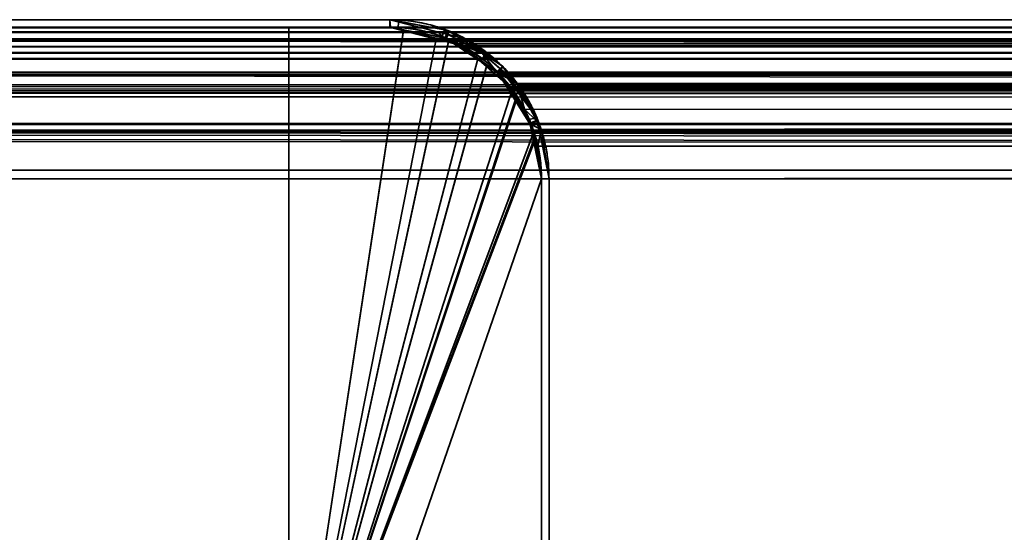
# Model space of a CAD drawing. Header units: millimetres. Extents: x -603 to 3703, y -115 to 193.
# Tile 65 of 256: x -421 to -402, y 183 to 193. Entities that reach past the tile are written whole.
import ezdxf

# ---------------------------------------------------------------- set-up
doc = ezdxf.new("R2010")
doc.units = ezdxf.units.MM
doc.layers.add('151', color=7, linetype='Continuous', true_color=0xffffff)

# ---------------------------------------------------------------- blocks, each defined once
blk = doc.blocks.new('UG_SURFACE_019')
at = {"layer": '151', "color": 41, "linetype": 'Continuous', "lineweight": 35}
for points in [[(-466.15, 193.3, -4.75), (-416.15, 193.3, -4.75), (-416.15, 178.3, -4.75), (-466.15, 178.3, -4.75)], [(-416.15, 193.3, 2023.4), (-416.15, 193.3, -4.75), (-466.15, 193.3, -4.75), (-466.15, 193.3, 2073.4)], [(-416.15, 178.3, 2023.4), (-416.15, 193.3, 2023.4), (-466.15, 193.3, 2073.4), (-466.15, 178.3, 2073.4)], [(-416.15, 178.3, -4.75), (-416.15, 193.3, -4.75), (-416.15, 193.3, 2023.4), (-416.15, 178.3, 2023.4)]]:
    blk.add_3dface(points, dxfattribs=at)
blk = doc.blocks.new('UG_SURFACE_020')
at = {"layer": '151', "color": 7, "linetype": 'Continuous', "lineweight": 35}
for points in [[(-414.15, 193.45, 2021.4), (-414.15, 193.45, -4.75), (-468.15, 193.45, -4.75), (-468.15, 193.45, 2075.4)], [(-468.15, 193.45, -4.75), (-414.15, 193.45, -4.75), (-414.15, 193.3, -4.75), (-468.15, 193.3, -4.75)], [(-414.15, 193.45, 2021.4), (-468.15, 193.45, 2075.4), (-468.15, 193.3, 2075.4), (-414.15, 193.3, 2021.4)], [(-413.071, 193.246, -4.75), (-414.15, 193.45, 2021.4), (-413, 193.156, 2020.25)], [(-413.071, 193.246, -4.75), (-413.978, 193.418, -4.75), (-414.15, 193.45, 2021.4)], [(-413.978, 193.418, -4.75), (-414.15, 193.45, -4.75), (-414.15, 193.45, 2021.4)], [(-413.987, 193.269, -4.75), (-414.15, 193.3, -4.75), (-414.15, 193.45, -4.75), (-413.978, 193.418, -4.75)], [(-413, 193.156, 2020.25), (-414.15, 193.45, 2021.4), (-414.142, 193.3, 2021.392), (-413.052, 193.036, 2020.302)], [(-414.15, 193.3, 2021.4), (-414.142, 193.3, 2021.392), (-414.15, 193.45, 2021.4)], [(-413.123, 193.103, -4.75), (-413.987, 193.269, -4.75), (-413.978, 193.418, -4.75), (-413.071, 193.246, -4.75)], [(-414.15, 193.3, 2021.4), (-468.15, 193.3, 2075.4), (-468.15, 193.3, -4.75), (-414.15, 193.3, -4.75)], [(-414.15, 193.3, -4.75), (-413.987, 193.269, -4.75), (-413.052, 193.036, 2020.302)], [(-413.052, 193.036, 2020.302), (-414.142, 193.3, 2021.392), (-414.15, 193.3, -4.75)], [(-414.142, 193.3, 2021.392), (-414.15, 193.3, 2021.4), (-414.15, 193.3, -4.75)], [(-413.052, 193.036, 2020.302), (-413.987, 193.269, -4.75), (-413.123, 193.103, -4.75)], [(-413.054, 193.09, -4.75), (-413.123, 193.103, -4.75), (-413.071, 193.246, -4.75), (-413, 193.233, -4.75)], [(-413, 193.156, 2020.25), (-413, 193.233, -4.75), (-413.071, 193.246, -4.75)], [(-413.054, 193.09, -4.75), (-413, 193.233, -4.75), (-412.992, 193.227, -4.75)], [(-413.048, 193.086, -4.75), (-413.054, 193.09, -4.75), (-412.992, 193.227, -4.75)], [(-412.992, 193.227, -4.75), (-412.265, 192.751, -4.75), (-412.355, 192.634, -4.75), (-413.048, 193.086, -4.75)], [(-413, 193.156, 2020.25), (-412.992, 193.227, -4.75), (-413, 193.233, -4.75)], [(-412.265, 192.751, -4.75), (-412.992, 193.227, -4.75), (-413, 193.156, 2020.25)], [(-413.052, 193.036, 2020.302), (-413.123, 193.103, -4.75), (-413.054, 193.09, -4.75)], [(-413.054, 193.09, -4.75), (-413.048, 193.086, -4.75), (-413.052, 193.036, 2020.302)], [(-413.052, 193.036, 2020.302), (-412.784, 192.971, 2020.034), (-412.639, 193.064, 2019.889), (-413, 193.156, 2020.25)], [(-412.784, 192.971, 2020.034), (-413.052, 193.036, 2020.302), (-413.048, 193.086, -4.75)], [(-413.048, 193.086, -4.75), (-412.355, 192.634, -4.75), (-412.031, 192.414, 2019.281)], [(-412.031, 192.414, 2019.281), (-412.784, 192.971, 2020.034), (-413.048, 193.086, -4.75)], [(-412.265, 192.751, -4.75), (-413, 193.156, 2020.25), (-412.639, 193.064, 2019.889)], [(-411.949, 192.466, 2019.199), (-412.639, 193.064, 2019.889), (-412.784, 192.971, 2020.034), (-412.031, 192.414, 2019.281)], [(-412.639, 193.064, 2019.889), (-411.923, 192.527, -4.75), (-412.265, 192.751, -4.75)], [(-412.639, 193.064, 2019.889), (-411.949, 192.466, 2019.199), (-411.923, 192.527, -4.75)], [(-412.029, 192.421, -4.75), (-412.355, 192.634, -4.75), (-412.265, 192.751, -4.75), (-411.923, 192.527, -4.75)], [(-412.355, 192.634, -4.75), (-412.029, 192.421, -4.75), (-412.031, 192.414, 2019.281)], [(-412.031, 192.414, 2019.281), (-411.995, 192.387, 2019.245), (-411.949, 192.466, 2019.199)], [(-411.995, 192.387, 2019.245), (-412.031, 192.414, 2019.281), (-412.029, 192.421, -4.75)], [(-411.923, 192.527, -4.75), (-411.628, 192.086, -4.75), (-411.746, 192.002, -4.75), (-412.029, 192.421, -4.75)], [(-412.029, 192.421, -4.75), (-411.484, 191.676, 2018.734), (-411.995, 192.387, 2019.245)], [(-412.029, 192.421, -4.75), (-411.746, 192.002, -4.75), (-411.381, 191.389, 2018.631)], [(-411.381, 191.389, 2018.631), (-411.484, 191.676, 2018.734), (-412.029, 192.421, -4.75)], [(-411.628, 192.187, 2018.878), (-411.949, 192.466, 2019.199), (-411.995, 192.387, 2019.245), (-411.484, 191.676, 2018.734)], [(-411.628, 192.086, -4.75), (-411.923, 192.527, -4.75), (-411.949, 192.466, 2019.199)], [(-411.949, 192.466, 2019.199), (-411.237, 191.499, -4.75), (-411.628, 192.086, -4.75)], [(-411.237, 191.499, -4.75), (-411.949, 192.466, 2019.199), (-411.628, 192.187, 2018.878)], [(-411.395, 191.48, -4.75), (-411.746, 192.002, -4.75), (-411.628, 192.086, -4.75), (-411.237, 191.499, -4.75)], [(-411.628, 192.187, 2018.878), (-411.229, 191.458, -4.75), (-411.237, 191.499, -4.75)], [(-411.628, 192.187, 2018.878), (-411.24, 191.44, 2018.49), (-411.229, 191.458, -4.75)], [(-411.484, 191.676, 2018.734), (-411.24, 191.44, 2018.49), (-411.628, 192.187, 2018.878)], [(-411.746, 192.002, -4.75), (-411.395, 191.48, -4.75), (-411.381, 191.389, 2018.631)], [(-411.24, 191.44, 2018.49), (-411.484, 191.676, 2018.734), (-411.381, 191.389, 2018.631)], [(-411.378, 191.401, -4.75), (-411.395, 191.48, -4.75), (-411.237, 191.499, -4.75), (-411.229, 191.458, -4.75)], [(-411.395, 191.48, -4.75), (-411.378, 191.401, -4.75), (-411.381, 191.389, 2018.631)], [(-411.229, 191.458, -4.75), (-411.187, 191.246, -4.75), (-411.336, 191.199, -4.75), (-411.378, 191.401, -4.75)], [(-411.187, 191.246, -4.75), (-411.229, 191.458, -4.75), (-411.24, 191.44, 2018.49)], [(-411.381, 191.389, 2018.631), (-411.22, 190.944, 2018.47), (-411.156, 191.279, 2018.406), (-411.24, 191.44, 2018.49)], [(-411.22, 190.944, 2018.47), (-411.381, 191.389, 2018.631), (-411.378, 191.401, -4.75)], [(-411.378, 191.401, -4.75), (-411.336, 191.199, -4.75), (-411.15, 190.3, 2018.4)], [(-411.15, 190.3, 2018.4), (-411.22, 190.944, 2018.47), (-411.378, 191.401, -4.75)], [(-411.187, 191.246, -4.75), (-411.24, 191.44, 2018.49), (-411.156, 191.279, 2018.406)], [(-411, 190.3, 2018.25), (-411.156, 191.279, 2018.406), (-411.22, 190.944, 2018.47), (-411.15, 190.3, 2018.4)], [(-411.156, 191.279, 2018.406), (-411, 190.3, -4.75), (-411.187, 191.246, -4.75)], [(-411.156, 191.279, 2018.406), (-411, 190.3, 2018.25), (-411, 190.3, -4.75)], [(-411.15, 190.3, -4.75), (-411.336, 191.199, -4.75), (-411.187, 191.246, -4.75), (-411, 190.3, -4.75)], [(-411.336, 191.199, -4.75), (-411.15, 190.3, -4.75), (-411.15, 190.3, 2018.4)], [(-411, 190.3, -4.75), (-411, 152.3, -4.75), (-411.15, 152.3, -4.75), (-411.15, 190.3, -4.75)], [(-411.15, 152.3, 2018.4), (-411.15, 190.3, 2018.4), (-411.15, 190.3, -4.75), (-411.15, 152.3, -4.75)], [(-411.15, 190.3, 2018.4), (-411.15, 152.3, 2018.4), (-411, 152.3, 2018.25), (-411, 190.3, 2018.25)], [(-411, 152.3, -4.75), (-411, 190.3, -4.75), (-411, 190.3, 2018.25), (-411, 152.3, 2018.25)]]:
    blk.add_3dface(points, dxfattribs=at)
blk = doc.blocks.new('UG_SURFACE_021')
at = {"layer": '151', "color": 14, "linetype": 'Continuous', "lineweight": 35}
for points in [[(-416.15, 193.3, -4.75), (-416.15, 178.3, -4.75), (-416.15, 178.3, 2023.4), (-416.15, 193.3, 2023.4)], [(-416.15, 178.3, -4.75), (-416.15, 193.3, -4.75), (-414.15, 193.3, -4.75), (-413.88, 193.246, -4.75)], [(-413.879, 193.231, 2021.129), (-414.15, 193.3, 2021.4), (-416.15, 193.3, 2023.4), (-416.15, 178.3, 2023.4)], [(-414.15, 193.3, 2021.4), (-414.15, 193.3, -4.75), (-416.15, 193.3, -4.75), (-416.15, 193.3, 2023.4)], [(-416.15, 178.3, -4.75), (-413.88, 193.246, -4.75), (-413.002, 193.072, -4.75), (-412.983, 193.059, -4.75)], [(-416.15, 178.3, 2023.4), (-412.988, 193.003, 2020.238), (-413.879, 193.231, 2021.129)], [(-414.15, 193.3, -4.75), (-414.15, 193.3, 2021.4), (-413.879, 193.231, 2021.129)], [(-413.879, 193.231, 2021.129), (-413.88, 193.246, -4.75), (-414.15, 193.3, -4.75)], [(-413.88, 193.246, -4.75), (-413.879, 193.231, 2021.129), (-412.988, 193.003, 2020.238)], [(-412.988, 193.003, 2020.238), (-413.002, 193.072, -4.75), (-413.88, 193.246, -4.75)], [(-412.983, 193.059, -4.75), (-412.229, 192.555, -4.75), (-416.15, 178.3, -4.75)], [(-416.15, 178.3, 2023.4), (-412.237, 192.521, 2019.487), (-412.711, 192.933, 2019.961), (-412.988, 193.003, 2020.238)], [(-412.988, 193.003, 2020.238), (-412.983, 193.059, -4.75), (-413.002, 193.072, -4.75)], [(-412.983, 193.059, -4.75), (-412.988, 193.003, 2020.238), (-412.711, 192.933, 2019.961)], [(-412.711, 192.933, 2019.961), (-412.229, 192.555, -4.75), (-412.983, 193.059, -4.75)], [(-412.711, 192.933, 2019.961), (-412.237, 192.521, 2019.487), (-412.229, 192.555, -4.75)], [(-416.15, 178.3, -4.75), (-412.229, 192.555, -4.75), (-412.029, 192.421, -4.75), (-411.662, 191.873, -4.75)], [(-416.15, 178.3, 2023.4), (-411.636, 191.882, 2018.886), (-411.748, 192.097, 2018.998), (-412.237, 192.521, 2019.487)], [(-412.029, 192.421, -4.75), (-412.229, 192.555, -4.75), (-412.237, 192.521, 2019.487)], [(-412.029, 192.421, -4.75), (-412.237, 192.521, 2019.487), (-411.748, 192.097, 2018.998)], [(-411.748, 192.097, 2018.998), (-411.662, 191.873, -4.75), (-412.029, 192.421, -4.75)], [(-411.748, 192.097, 2018.998), (-411.636, 191.882, 2018.886), (-411.662, 191.873, -4.75)], [(-411.274, 191.077, 2018.524), (-411.298, 191.232, 2018.548), (-411.636, 191.882, 2018.886), (-416.15, 178.3, 2023.4)], [(-411.662, 191.873, -4.75), (-411.378, 191.448, -4.75), (-411.304, 191.073, -4.75), (-416.15, 178.3, -4.75)], [(-411.378, 191.448, -4.75), (-411.662, 191.873, -4.75), (-411.636, 191.882, 2018.886)], [(-411.378, 191.448, -4.75), (-411.636, 191.882, 2018.886), (-411.298, 191.232, 2018.548)], [(-411.298, 191.232, 2018.548), (-411.304, 191.073, -4.75), (-411.378, 191.448, -4.75)], [(-416.15, 178.3, 2023.4), (-415.3, 178.3, 2022.55), (-411.15, 190.3, 2018.4), (-411.274, 191.077, 2018.524)], [(-411.304, 191.073, -4.75), (-411.15, 190.3, -4.75), (-415.3, 178.3, -4.75), (-416.15, 178.3, -4.75)], [(-411.298, 191.232, 2018.548), (-411.274, 191.077, 2018.524), (-411.304, 191.073, -4.75)], [(-411.304, 191.073, -4.75), (-411.274, 191.077, 2018.524), (-411.15, 190.3, 2018.4)], [(-411.15, 190.3, 2018.4), (-411.15, 190.3, -4.75), (-411.304, 191.073, -4.75)], [(-415.3, 178.3, -4.75), (-411.15, 190.3, -4.75), (-411.15, 152.15, -4.75)], [(-411.15, 152.15, 2018.4), (-411.15, 190.3, 2018.4), (-415.3, 178.3, 2022.55)], [(-411.15, 152.15, -4.75), (-411.15, 190.3, -4.75), (-411.15, 190.3, 2018.4), (-411.15, 152.15, 2018.4)]]:
    blk.add_3dface(points, dxfattribs=at)
blk = doc.blocks.new('UG_SURFACE_022')
at = {"layer": '151', "color": 7, "linetype": 'Continuous', "lineweight": 35}
for points in [[(-469.11, 193.197, 2076.36), (469.112, 193.204, 2076.362), (468.15, 193.45, 2075.4)], [(468.15, 193.45, 2075.4), (-468.15, 193.45, 2075.4), (-469.11, 193.197, 2076.36)], [(468.15, 193.45, 2075.4), (414.15, 193.45, 2021.4), (-414.15, 193.45, 2021.4), (-468.15, 193.45, 2075.4)], [(-414.15, 193.3, 2021.4), (-468.15, 193.3, 2075.4), (-468.15, 193.45, 2075.4), (-414.15, 193.45, 2021.4)], [(-413.188, 193.204, 2020.438), (-414.15, 193.45, 2021.4), (414.15, 193.45, 2021.4)], [(-414.15, 193.45, 2021.4), (-414.142, 193.3, 2021.392), (-414.15, 193.3, 2021.4)], [(-413.052, 193.036, 2020.302), (-414.142, 193.3, 2021.392), (-414.15, 193.45, 2021.4), (-413.188, 193.204, 2020.438)], [(414.15, 193.45, 2021.4), (413.19, 193.197, 2020.44), (-413.188, 193.204, 2020.438)], [(-469.7, 193.042, 2076.95), (469.661, 193.064, 2076.91), (469.112, 193.204, 2076.362)], [(469.112, 193.204, 2076.362), (-469.11, 193.197, 2076.36), (-469.7, 193.042, 2076.95)], [(469.249, 193.071, 2076.499), (-469.253, 193.073, 2076.503), (-468.158, 193.3, 2075.408)], [(469.157, 193.126, 2076.407), (-468.158, 193.3, 2075.408), (-468.15, 193.3, 2075.4)], [(469.157, 193.126, 2076.407), (469.249, 193.071, 2076.499), (-468.158, 193.3, 2075.408)], [(468.15, 193.3, 2075.4), (-468.15, 193.3, 2075.4), (-414.15, 193.3, 2021.4), (414.15, 193.3, 2021.4)], [(-468.15, 193.3, 2075.4), (468.15, 193.3, 2075.4), (469.157, 193.126, 2076.407)], [(414.15, 193.3, 2021.4), (-414.15, 193.3, 2021.4), (-414.142, 193.3, 2021.392)], [(-414.142, 193.3, 2021.392), (413.052, 193.037, 2020.302), (414.15, 193.3, 2021.4)], [(-414.142, 193.3, 2021.392), (-413.052, 193.036, 2020.302), (413.052, 193.037, 2020.302)], [(-412.639, 193.064, 2019.889), (-413.188, 193.204, 2020.438), (413.19, 193.197, 2020.44)], [(-413.188, 193.204, 2020.438), (-412.639, 193.064, 2019.889), (-412.784, 192.971, 2020.034), (-413.052, 193.036, 2020.302)], [(470.261, 192.404, 2077.511), (-470.268, 192.412, 2077.518), (-469.337, 193.055, 2076.587)], [(-469.974, 192.788, 2077.224), (469.976, 192.79, 2077.226), (469.661, 193.064, 2076.91)], [(-469.7, 193.042, 2076.95), (-469.974, 192.788, 2077.224), (469.661, 193.064, 2076.91)], [(470.171, 192.518, 2077.42), (-469.337, 193.055, 2076.587), (-469.253, 193.073, 2076.503)], [(470.171, 192.518, 2077.42), (470.261, 192.404, 2077.511), (-469.337, 193.055, 2076.587)], [(-469.253, 193.073, 2076.503), (469.249, 193.071, 2076.499), (470.171, 192.518, 2077.42)], [(412.79, 192.974, 2020.04), (413.052, 193.037, 2020.302), (-413.052, 193.036, 2020.302)], [(412.79, 192.974, 2020.04), (-413.052, 193.036, 2020.302), (-412.784, 192.971, 2020.034)], [(-412.784, 192.971, 2020.034), (-412.639, 193.064, 2019.889), (-412.324, 192.79, 2019.574)], [(-412.639, 193.064, 2019.889), (413.19, 193.197, 2020.44), (412.6, 193.042, 2019.85)], [(412.6, 193.042, 2019.85), (-412.324, 192.79, 2019.574), (-412.639, 193.064, 2019.889)], [(412.6, 193.042, 2019.85), (412.326, 192.788, 2019.576), (-412.324, 192.79, 2019.574)], [(-412.784, 192.971, 2020.034), (412.036, 192.402, 2019.286), (412.79, 192.974, 2020.04)], [(-412.784, 192.971, 2020.034), (-412.031, 192.414, 2019.281), (412.036, 192.402, 2019.286)], [(-412.031, 192.414, 2019.281), (-412.784, 192.971, 2020.034), (-412.324, 192.79, 2019.574)], [(-470.687, 192.126, 2077.937), (470.672, 192.187, 2077.922), (469.976, 192.79, 2077.226)], [(469.976, 192.79, 2077.226), (-469.974, 192.788, 2077.224), (-470.687, 192.126, 2077.937)], [(-411.628, 192.187, 2018.878), (-412.324, 192.79, 2019.574), (412.326, 192.788, 2019.576)], [(-412.324, 192.79, 2019.574), (-411.628, 192.187, 2018.878), (-411.995, 192.387, 2019.245), (-412.031, 192.414, 2019.281)], [(-411.628, 192.187, 2018.878), (412.326, 192.788, 2019.576), (411.613, 192.126, 2018.863)], [(470.921, 191.389, 2078.171), (-470.652, 191.955, 2077.902), (-470.305, 192.387, 2077.555)], [(470.764, 191.773, 2078.013), (-470.305, 192.387, 2077.555), (-470.268, 192.412, 2077.518)], [(470.764, 191.773, 2078.013), (470.921, 191.389, 2078.171), (-470.305, 192.387, 2077.555)], [(-470.268, 192.412, 2077.518), (470.261, 192.404, 2077.511), (470.764, 191.773, 2078.013)], [(-412.031, 192.414, 2019.281), (411.446, 191.599, 2018.696), (411.94, 192.329, 2019.19)], [(411.446, 191.599, 2018.696), (-412.031, 192.414, 2019.281), (-411.995, 192.387, 2019.245)], [(411.94, 192.329, 2019.19), (412.036, 192.402, 2019.286), (-412.031, 192.414, 2019.281)], [(-411.995, 192.387, 2019.245), (411.378, 191.393, 2018.628), (411.446, 191.599, 2018.696)], [(-411.995, 192.387, 2019.245), (-411.484, 191.676, 2018.734), (411.378, 191.393, 2018.628)], [(-411.628, 192.187, 2018.878), (-411.607, 192.146, 2018.857), (-411.484, 191.676, 2018.734), (-411.995, 192.387, 2019.245)], [(-470.769, 192.05, 2078.019), (-471.129, 191.258, 2078.379), (471.144, 191.279, 2078.394)], [(-470.687, 192.126, 2077.937), (-470.769, 192.05, 2078.019), (471.144, 191.279, 2078.394)], [(-470.687, 192.126, 2077.937), (470.693, 192.146, 2077.943), (470.672, 192.187, 2077.922)], [(471.144, 191.279, 2078.394), (470.693, 192.146, 2077.943), (-470.687, 192.126, 2077.937)], [(411.613, 192.126, 2018.863), (-411.607, 192.146, 2018.857), (-411.628, 192.187, 2018.878)], [(-411.156, 191.279, 2018.406), (-411.607, 192.146, 2018.857), (411.613, 192.126, 2018.863)], [(-411.381, 191.389, 2018.631), (-411.484, 191.676, 2018.734), (-411.607, 192.146, 2018.857), (-411.156, 191.279, 2018.406)], [(-411.156, 191.279, 2018.406), (411.613, 192.126, 2018.863), (411.531, 192.05, 2018.781)], [(411.531, 192.05, 2018.781), (-411.155, 191.273, 2018.405), (-411.156, 191.279, 2018.406)], [(411.531, 192.05, 2018.781), (411.171, 191.258, 2018.421), (-411.155, 191.273, 2018.405)], [(470.921, 191.389, 2078.171), (-470.929, 191.394, 2078.179), (-470.652, 191.955, 2077.902)], [(-411.484, 191.676, 2018.734), (-411.381, 191.389, 2018.631), (411.378, 191.393, 2018.628)], [(-471.129, 191.258, 2078.379), (-471.191, 191.121, 2078.441), (471.3, 190.3, 2078.55)], [(471.15, 190.3, 2078.4), (-471.145, 190.481, 2078.395), (-470.986, 191.279, 2078.236)], [(-471.129, 191.258, 2078.379), (471.145, 191.273, 2078.395), (471.144, 191.279, 2078.394)], [(471.3, 190.3, 2078.55), (471.145, 191.273, 2078.395), (-471.129, 191.258, 2078.379)], [(471.045, 191.085, 2078.295), (-470.986, 191.279, 2078.236), (-470.929, 191.394, 2078.179)], [(471.045, 191.085, 2078.295), (471.15, 190.3, 2078.4), (-470.986, 191.279, 2078.236)], [(-470.929, 191.394, 2078.179), (470.921, 191.389, 2078.171), (471.045, 191.085, 2078.295)], [(411.205, 190.871, 2018.455), (411.378, 191.393, 2018.628), (-411.381, 191.389, 2018.631)], [(411.205, 190.871, 2018.455), (-411.381, 191.389, 2018.631), (-411.22, 190.944, 2018.47)], [(-411.156, 191.279, 2018.406), (-411.155, 191.273, 2018.405), (-411.22, 190.944, 2018.47), (-411.381, 191.389, 2018.631)], [(-411.15, 190.3, 2018.4), (-411.22, 190.944, 2018.47), (-411.155, 191.273, 2018.405), (-411, 190.3, 2018.25)], [(-411.155, 191.273, 2018.405), (411.171, 191.258, 2018.421), (411.109, 191.121, 2018.359)], [(411.109, 191.121, 2018.359), (-411, 190.3, 2018.25), (-411.155, 191.273, 2018.405)], [(-471.191, 191.121, 2078.441), (-471.3, 190.3, 2078.55), (471.3, 190.3, 2078.55)], [(411.109, 191.121, 2018.359), (411, 190.3, 2018.25), (-411, 190.3, 2018.25)], [(-411.22, 190.944, 2018.47), (411.15, 190.3, 2018.4), (411.205, 190.871, 2018.455)], [(-411.22, 190.944, 2018.47), (-411.15, 190.3, 2018.4), (411.15, 190.3, 2018.4)], [(471.15, 190.3, 2078.4), (-471.15, 190.3, 2078.4), (-471.145, 190.481, 2078.395)], [(-471.3, 190.3, 2078.55), (-471.3, 174.45, 2078.55), (471.3, 174.45, 2078.55), (471.3, 190.3, 2078.55)], [(471.15, 190.3, 2078.4), (471.15, 174.45, 2078.4), (-471.15, 174.45, 2078.4), (-471.15, 190.3, 2078.4)], [(411.15, 152.3, 2018.4), (411.15, 190.3, 2018.4), (-411.15, 190.3, 2018.4), (-411.15, 152.3, 2018.4)], [(-411, 190.3, 2018.25), (-411, 152.3, 2018.25), (-411.15, 152.3, 2018.4), (-411.15, 190.3, 2018.4)], [(-411, 152.3, 2018.25), (-411, 190.3, 2018.25), (411, 190.3, 2018.25), (411, 152.3, 2018.25)]]:
    blk.add_3dface(points, dxfattribs=at)
blk = doc.blocks.new('UG_SURFACE_023')
at = {"layer": '151', "color": 14, "linetype": 'Continuous', "lineweight": 35}
for points in [[(-416.15, 193.3, 2023.4), (-416.15, 178.3, 2023.4), (416.15, 178.3, 2023.4), (416.15, 193.3, 2023.4)], [(-416.15, 178.3, 2023.4), (-416.15, 193.3, 2023.4), (-414.15, 193.3, 2021.4), (-413.234, 193.066, 2020.484)], [(416.15, 193.3, 2023.4), (414.15, 193.3, 2021.4), (-414.15, 193.3, 2021.4), (-416.15, 193.3, 2023.4)], [(-413.234, 193.066, 2020.484), (-414.15, 193.3, 2021.4), (414.15, 193.3, 2021.4)], [(414.15, 193.3, 2021.4), (413.235, 193.059, 2020.485), (-413.234, 193.066, 2020.484)], [(-413.234, 193.066, 2020.484), (-412.711, 192.933, 2019.961), (-412.411, 192.672, 2019.661), (-416.15, 178.3, 2023.4)], [(-412.711, 192.933, 2019.961), (-413.234, 193.066, 2020.484), (413.235, 193.059, 2020.485)], [(-412.711, 192.933, 2019.961), (413.235, 193.059, 2020.485), (412.674, 192.912, 2019.924)], [(412.674, 192.912, 2019.924), (-412.411, 192.672, 2019.661), (-412.711, 192.933, 2019.961)], [(412.674, 192.912, 2019.924), (412.413, 192.67, 2019.663), (-412.411, 192.672, 2019.661)], [(-412.411, 192.672, 2019.661), (-411.748, 192.097, 2018.998), (-411.728, 192.058, 2018.978), (-416.15, 178.3, 2023.4)], [(-411.748, 192.097, 2018.998), (-412.411, 192.672, 2019.661), (412.413, 192.67, 2019.663)], [(-411.748, 192.097, 2018.998), (412.413, 192.67, 2019.663), (411.734, 192.039, 2018.984)], [(-416.15, 178.3, 2023.4), (-411.728, 192.058, 2018.978), (-411.298, 191.232, 2018.548), (-411.298, 191.227, 2018.548)], [(411.734, 192.039, 2018.984), (-411.728, 192.058, 2018.978), (-411.748, 192.097, 2018.998)], [(-411.298, 191.232, 2018.548), (-411.728, 192.058, 2018.978), (411.734, 192.039, 2018.984)], [(-411.298, 191.232, 2018.548), (411.734, 192.039, 2018.984), (411.656, 191.967, 2018.905)], [(411.656, 191.967, 2018.905), (-411.298, 191.227, 2018.548), (-411.298, 191.232, 2018.548)], [(411.656, 191.967, 2018.905), (411.313, 191.212, 2018.563), (-411.298, 191.227, 2018.548)], [(-411.298, 191.227, 2018.548), (-411.15, 190.3, 2018.4), (-415.3, 178.3, 2022.55), (-416.15, 178.3, 2023.4)], [(-411.298, 191.227, 2018.548), (411.313, 191.212, 2018.563), (411.254, 191.082, 2018.504)], [(411.254, 191.082, 2018.504), (-411.15, 190.3, 2018.4), (-411.298, 191.227, 2018.548)], [(411.254, 191.082, 2018.504), (411.15, 190.3, 2018.4), (-411.15, 190.3, 2018.4)], [(-415.3, 178.3, 2022.55), (-411.15, 190.3, 2018.4), (-411.15, 152.15, 2018.4)], [(-411.15, 152.15, 2018.4), (-411.15, 190.3, 2018.4), (411.15, 190.3, 2018.4), (411.15, 152.15, 2018.4)]]:
    blk.add_3dface(points, dxfattribs=at)
blk = doc.blocks.new('UG_SURFACE_024')
at = {"layer": '151', "color": 14, "linetype": 'Continuous', "lineweight": 35}
for points in [[(-469.065, 193.059, 2076.315), (469.066, 193.066, 2076.316), (468.15, 193.3, 2075.4)], [(468.15, 193.3, 2075.4), (-468.15, 193.3, 2075.4), (-469.065, 193.059, 2076.315)], [(468.15, 193.3, 2075.4), (466.15, 193.3, 2073.4), (-466.15, 193.3, 2073.4), (-468.15, 193.3, 2075.4)], [(466.15, 174.45, 2073.4), (-466.15, 174.45, 2073.4), (-466.15, 193.3, 2073.4), (466.15, 193.3, 2073.4)], [(-469.626, 192.912, 2076.876), (469.589, 192.933, 2076.838), (469.066, 193.066, 2076.316)], [(469.066, 193.066, 2076.316), (-469.065, 193.059, 2076.315), (-469.626, 192.912, 2076.876)], [(-469.887, 192.67, 2077.137), (469.889, 192.672, 2077.139), (469.589, 192.933, 2076.838)], [(-469.626, 192.912, 2076.876), (-469.887, 192.67, 2077.137), (469.589, 192.933, 2076.838)], [(-470.566, 192.039, 2077.816), (470.552, 192.097, 2077.802), (469.889, 192.672, 2077.139)], [(469.889, 192.672, 2077.139), (-469.887, 192.67, 2077.137), (-470.566, 192.039, 2077.816)], [(-470.566, 192.039, 2077.816), (-470.644, 191.967, 2077.894), (471.002, 191.232, 2078.252)], [(-470.566, 192.039, 2077.816), (470.572, 192.058, 2077.822), (470.552, 192.097, 2077.802)], [(471.002, 191.232, 2078.252), (470.572, 192.058, 2077.822), (-470.566, 192.039, 2077.816)], [(-470.644, 191.967, 2077.894), (-470.987, 191.212, 2078.237), (471.002, 191.232, 2078.252)], [(-471.046, 191.082, 2078.296), (-471.15, 190.3, 2078.4), (471.15, 190.3, 2078.4)], [(-470.987, 191.212, 2078.237), (-471.046, 191.082, 2078.296), (471.15, 190.3, 2078.4)], [(-470.987, 191.212, 2078.237), (471.002, 191.227, 2078.252), (471.002, 191.232, 2078.252)], [(471.15, 190.3, 2078.4), (471.002, 191.227, 2078.252), (-470.987, 191.212, 2078.237)], [(-471.15, 190.3, 2078.4), (-471.15, 174.45, 2078.4), (471.15, 174.45, 2078.4), (471.15, 190.3, 2078.4)]]:
    blk.add_3dface(points, dxfattribs=at)
blk = doc.blocks.new('UG_SURFACE_025')
at = {"layer": '151', "color": 41, "linetype": 'Continuous', "lineweight": 35}
for points in [[(-466.15, 178.3, 2073.4), (-466.15, 193.3, 2073.4), (-416.15, 193.3, 2023.4), (-416.15, 178.3, 2023.4)], [(-466.15, 193.3, 2073.4), (-466.15, 178.3, 2073.4), (466.15, 178.3, 2073.4), (466.15, 193.3, 2073.4)], [(466.15, 193.3, 2073.4), (416.15, 193.3, 2023.4), (-416.15, 193.3, 2023.4), (-466.15, 193.3, 2073.4)], [(-416.15, 178.3, 2023.4), (-416.15, 193.3, 2023.4), (416.15, 193.3, 2023.4), (416.15, 178.3, 2023.4)]]:
    blk.add_3dface(points, dxfattribs=at)

msp = doc.modelspace()

# ---------------------------------------------------------------- linework, layer by layer
at = {"layer": '151', "color": 252, "linetype": 'Continuous', "lineweight": 35, "true_color": 0x939598}
for p, q in [((-414.15, 193.45, 2021.4), (-468.15, 193.45, 2075.4)), ((-468.15, 193.45, 2075.4), (-414.15, 193.45, 2021.4)), ((-468.15, 193.45, 2075.4), (468.15, 193.45, 2075.4)), ((-468.15, 193.45, -4.75), (-414.15, 193.45, -4.75)), ((-414.15, 193.45, -4.75), (-414.15, 193.45, 2021.4)), ((-414.15, 193.45, 2021.4), (414.15, 193.45, 2021.4)), ((-468.15, 193.3, -4.75), (-414.15, 193.3, -4.75)), ((-414.15, 193.3, 2021.4), (-468.15, 193.3, 2075.4)), ((-468.15, 193.3, 2075.4), (-414.15, 193.3, 2021.4)), ((-468.15, 193.3, 2075.4), (468.15, 193.3, 2075.4)), ((-466.15, 193.3, 2073.4), (-416.15, 193.3, 2023.4)), ((-466.15, 193.3, 2073.4), (466.15, 193.3, 2073.4)), ((-466.15, 193.3, -4.75), (-416.15, 193.3, -4.75)), ((-416.15, 193.3, 2023.4), (-466.15, 193.3, 2073.4)), ((-466.15, 193.3, 2073.4), (466.15, 193.3, 2073.4)), ((-466.15, 193.3, 2073.4), (-416.15, 193.3, 2023.4)), ((-416.15, 193.3, 2023.4), (416.15, 193.3, 2023.4)), ((-416.15, 193.3, 2023.4), (-416.15, 178.3, 2023.4)), ((-416.15, 193.3, -4.75), (-416.15, 178.3, -4.75)), ((-414.15, 193.3, 2021.4), (-416.15, 193.3, 2023.4)), ((-416.15, 193.3, 2023.4), (416.15, 193.3, 2023.4)), ((-416.15, 178.3, -4.75), (-416.15, 193.3, -4.75)), ((-416.15, 193.3, 2023.4), (-416.15, 178.3, 2023.4)), ((-416.15, 193.3, -4.75), (-416.15, 193.3, 2023.4)), ((-416.15, 178.3, 2023.4), (-416.15, 193.3, 2023.4)), ((-416.15, 193.3, -4.75), (-416.15, 193.3, 2023.4)), ((-416.15, 193.3, 2023.4), (-414.15, 193.3, 2021.4)), ((-416.15, 178.3, 2023.4), (-416.15, 193.3, 2023.4)), ((-416.15, 193.3, -4.75), (-414.15, 193.3, -4.75)), ((-414.15, 193.3, -4.75), (-414.15, 193.3, 2021.4)), ((-414.15, 193.3, -4.75), (-414.15, 193.3, 2021.4)), ((-414.15, 193.3, 2021.4), (414.15, 193.3, 2021.4)), ((-414.15, 193.3, 2021.4), (414.15, 193.3, 2021.4)), ((-471.3, 190.3, 2078.55), (471.3, 190.3, 2078.55)), ((-471.15, 190.3, 2078.4), (471.15, 190.3, 2078.4)), ((-471.15, 190.3, 2078.4), (471.15, 190.3, 2078.4)), ((-411.15, 190.3, -4.75), (-411.15, 190.3, 2018.4)), ((-411.15, 190.3, 2018.4), (-411.15, 152.15, 2018.4)), ((-411.15, 190.3, 2018.4), (411.15, 190.3, 2018.4)), ((-411.15, 190.3, -4.75), (-411.15, 152.3, -4.75)), ((-411.15, 190.3, 2018.4), (-411.15, 152.15, 2018.4)), ((-411.15, 190.3, -4.75), (-411.15, 152.15, -4.75)), ((-411.15, 190.3, 2018.4), (-411.15, 152.3, 2018.4)), ((-411.15, 190.3, 2018.4), (-411.15, 152.3, 2018.4)), ((-411, 190.3, 2018.25), (411, 190.3, 2018.25)), ((-411, 190.3, -4.75), (-411, 190.3, 2018.25)), ((-411, 190.3, 2018.25), (-411, 152.3, 2018.25)), ((-411, 190.3, 2018.25), (-411, 152.3, 2018.25)), ((-411, 190.3, -4.75), (-411, 152.3, -4.75))]:
    msp.add_line(p, q, dxfattribs=at)
msp.add_arc((-414.15, 190.3, -4.75), 3, 360, 90, dxfattribs=at)
for points in [[(-411, 190.3, -4.75), (-411, 193.45, -4.75), (-414.15, 193.45, -4.75)], [(-411, 190.3, 2018.25), (-411, 193.45, 2018.25), (-414.15, 193.45, 2021.4)], [(-411, 190.3, 2018.25), (-411, 193.45, 2018.25), (-414.15, 193.45, 2021.4)], [(-411.15, 190.3, 2018.4), (-411.15, 193.3, 2018.4), (-414.15, 193.3, 2021.4)], [(-411.15, 190.3, 2018.4), (-411.15, 193.3, 2018.4), (-414.15, 193.3, 2021.4)]]:
    msp.add_rational_spline(points, [1, 0.707106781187, 1], degree=2, dxfattribs=at)
for points, degree in [([(-414.15, 193.3, -4.75), (-414.15, 193.45, -4.75)], 1), ([(-468.15, 193.3, 2075.4), (-156.05, 193.3, 2075.4), (156.05, 193.3, 2075.4), (468.15, 193.3, 2075.4)], 3), ([(-411.15, 190.3, -4.75), (-411, 190.3, -4.75)], 1), ([(-411.15, 190.3, -4.75), (-411.15, 190.3, 669.633), (-411.15, 190.3, 1344.017), (-411.15, 190.3, 2018.4)], 3), ([(-411.15, 190.3, 2018.4), (-137.05, 190.3, 2018.4), (137.05, 190.3, 2018.4), (411.15, 190.3, 2018.4)], 3)]:
    msp.add_open_spline(points, degree=degree, dxfattribs=at)
for points, knots in [([(-411.15, 190.3, 2018.4), (-411.15, 190.78, 2018.4), (-411.27, 191.247, 2018.52), (-411.663, 192.034, 2018.913), (-411.926, 192.349, 2019.176), (-412.796, 193.082, 2020.046), (-413.481, 193.3, 2020.731), (-414.15, 193.3, 2021.4)], [0, 0, 0, 0, 0.25, 0.25, 0.5, 0.5, 1, 1, 1, 1]), ([(-411.15, 190.3, 2018.4), (-411.15, 190.78, 2018.4), (-411.27, 191.247, 2018.52), (-411.663, 192.034, 2018.913), (-411.926, 192.349, 2019.176), (-412.796, 193.082, 2020.046), (-413.481, 193.3, 2020.731), (-414.15, 193.3, 2021.4)], [0, 0, 0, 0, 0.25, 0.25, 0.5, 0.5, 1, 1, 1, 1]), ([(-411.15, 190.3, -4.75), (-411.15, 191.088, -4.75), (-411.473, 191.866, -4.75), (-412.584, 192.977, -4.75), (-413.362, 193.3, -4.75), (-414.15, 193.3, -4.75)], [0, 0, 0, 0, 0.5, 0.5, 1, 1, 1, 1])]:
    msp.add_open_spline(points, degree=3, knots=knots, dxfattribs=at)

# ---------------------------------------------------------------- block references
for name in ['UG_SURFACE_020', 'UG_SURFACE_022', 'UG_SURFACE_024', 'UG_SURFACE_019', 'UG_SURFACE_025', 'UG_SURFACE_021', 'UG_SURFACE_023']:
    msp.add_blockref(name, (0, 0), dxfattribs=at)

doc.saveas('drawing.dxf')
